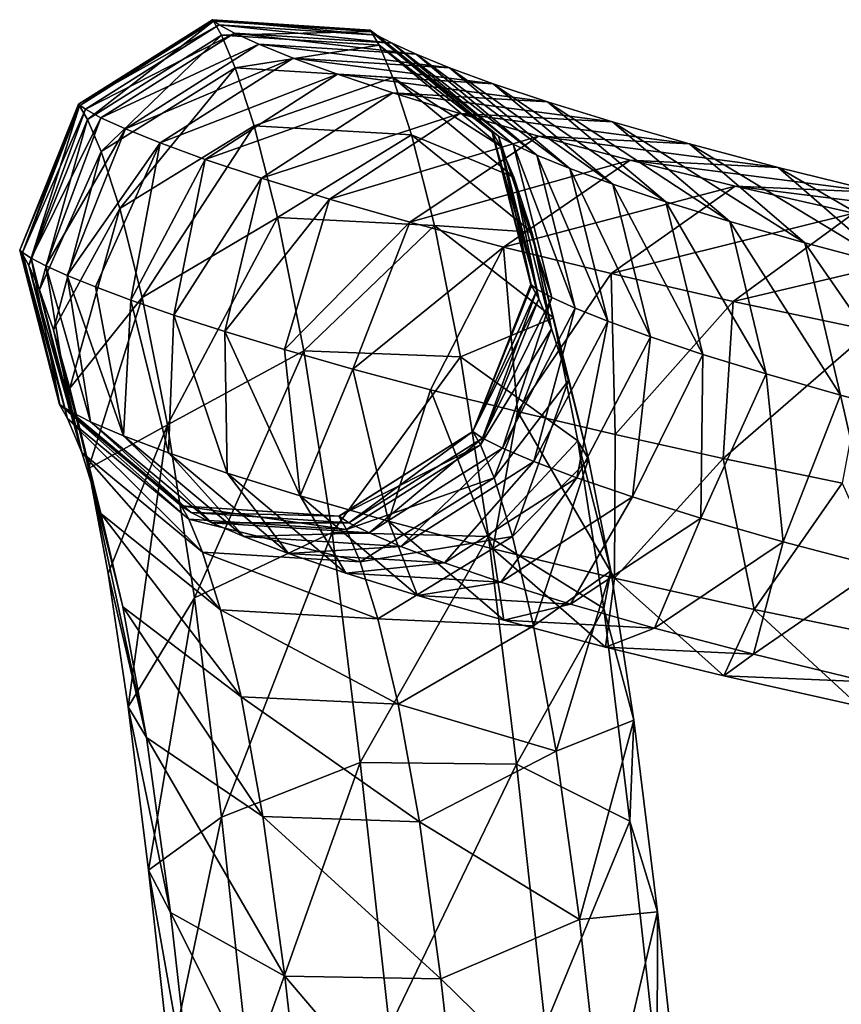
# Model space of a CAD drawing. Header units: millimetres. Extents: x -311 to 311, y 0 to 890.
# Tile 31 of 70: x -311 to -271, y 615 to 663. Entities that reach past the tile are written whole.
import ezdxf

# ---------------------------------------------------------------- set-up
doc = ezdxf.new("R2010")
doc.units = ezdxf.units.MM
doc.header["$LTSCALE"] = 81.481481
doc.layers.add('88', color=7, linetype='CONTINUOUS')
doc.layers.add('89', color=7, linetype='CONTINUOUS')

msp = doc.modelspace()

# ---------------------------------------------------------------- linework, layer by layer
at = {"layer": '88', "linetype": 'Continuous'}
for points in [[(-308.893, 643.917, -283.943), (-308.903, 643.912, -267.838), (-310.847, 651.465, -275.837), (-308.893, 643.917, -283.943)], [(-310.71, 651.343, -288.199), (-308.893, 643.917, -283.943), (-310.847, 651.465, -275.837), (-310.71, 651.343, -288.199)], [(-310.847, 651.465, -275.837), (-308.903, 643.912, -267.838), (-310.733, 651.306, -263.64), (-310.847, 651.465, -275.837)], [(-308.903, 643.912, -267.838), (-308.519, 643.241, -252.323), (-310.733, 651.306, -263.64), (-308.903, 643.912, -267.838)], [(-310.733, 651.306, -263.64), (-308.519, 643.241, -252.323), (-310.398, 650.709, -251.701), (-310.733, 651.306, -263.64)], [(-310.291, 651.074, -300.634), (-308.893, 643.917, -283.943), (-310.71, 651.343, -288.199), (-310.291, 651.074, -300.634)], [(-308.519, 643.241, -252.323), (-307.819, 641.57, -237.646), (-310.398, 650.709, -251.701), (-308.519, 643.241, -252.323)], [(-310.398, 650.709, -251.701), (-307.819, 641.57, -237.646), (-309.876, 649.517, -240.116), (-310.398, 650.709, -251.701)], [(-308.404, 643.588, -300.345), (-308.893, 643.917, -283.943), (-310.291, 651.074, -300.634), (-308.404, 643.588, -300.345)], [(-309.569, 650.701, -313.091), (-308.404, 643.588, -300.345), (-310.291, 651.074, -300.634), (-309.569, 650.701, -313.091)], [(-307.38, 643.073, -316.816), (-308.404, 643.588, -300.345), (-309.569, 650.701, -313.091), (-307.38, 643.073, -316.816)], [(-308.528, 650.23, -325.535), (-307.38, 643.073, -316.816), (-309.569, 650.701, -313.091), (-308.528, 650.23, -325.535)], [(-305.782, 642.389, -333.243), (-307.38, 643.073, -316.816), (-308.528, 650.23, -325.535), (-305.782, 642.389, -333.243)], [(-307.151, 649.667, -337.93), (-305.782, 642.389, -333.243), (-308.528, 650.23, -325.535), (-307.151, 649.667, -337.93)], [(-288.709, 642.591, -268.118), (-288.699, 642.593, -283.63), (-285.88, 649.783, -280.532), (-288.709, 642.591, -268.118)], [(-285.832, 649.714, -266.479), (-288.709, 642.591, -268.118), (-285.88, 649.783, -280.532), (-285.832, 649.714, -266.479)], [(-285.473, 649.079, -252.739), (-288.709, 642.591, -268.118), (-285.832, 649.714, -266.479), (-285.473, 649.079, -252.739)], [(-285.88, 649.783, -280.532), (-288.699, 642.593, -283.63), (-285.566, 649.542, -294.722), (-285.88, 649.783, -280.532)], [(-309.876, 649.517, -240.116), (-307.819, 641.57, -237.646), (-309.197, 647.569, -228.983), (-309.876, 649.517, -240.116)], [(-305.418, 649.019, -350.242), (-305.782, 642.389, -333.243), (-307.151, 649.667, -337.93), (-305.418, 649.019, -350.242)], [(-288.699, 642.593, -283.63), (-288.23, 642.274, -299.393), (-285.566, 649.542, -294.722), (-288.699, 642.593, -283.63)], [(-285.566, 649.542, -294.722), (-288.23, 642.274, -299.393), (-284.848, 649.153, -308.92), (-285.566, 649.542, -294.722)], [(-303.572, 641.551, -349.534), (-305.782, 642.389, -333.243), (-305.418, 649.019, -350.242), (-303.572, 641.551, -349.534)], [(-303.313, 648.288, -362.438), (-303.572, 641.551, -349.534), (-305.418, 649.019, -350.242), (-303.313, 648.288, -362.438)], [(-288.339, 641.94, -253.162), (-288.709, 642.591, -268.118), (-285.473, 649.079, -252.739), (-288.339, 641.94, -253.162)], [(-284.855, 647.624, -239.491), (-288.339, 641.94, -253.162), (-285.473, 649.079, -252.739), (-284.855, 647.624, -239.491)], [(-288.23, 642.274, -299.393), (-287.249, 641.782, -315.175), (-284.848, 649.153, -308.92), (-288.23, 642.274, -299.393)], [(-284.848, 649.153, -308.92), (-287.249, 641.782, -315.175), (-283.703, 648.631, -323.058), (-284.848, 649.153, -308.92)], [(-300.706, 640.568, -365.613), (-303.572, 641.551, -349.534), (-303.313, 648.288, -362.438), (-300.706, 640.568, -365.613)], [(-300.817, 647.48, -374.482), (-300.706, 640.568, -365.613), (-303.313, 648.288, -362.438), (-300.817, 647.48, -374.482)], [(-287.249, 641.782, -315.175), (-285.723, 641.131, -330.86), (-283.703, 648.631, -323.058), (-287.249, 641.782, -315.175)], [(-283.703, 648.631, -323.058), (-285.723, 641.131, -330.86), (-282.105, 647.986, -337.069), (-283.703, 648.631, -323.058)], [(-285.723, 641.131, -330.86), (-283.622, 640.334, -346.348), (-282.105, 647.986, -337.069), (-285.723, 641.131, -330.86)], [(-282.105, 647.986, -337.069), (-283.622, 640.334, -346.348), (-280.032, 647.228, -350.886), (-282.105, 647.986, -337.069)], [(-307.819, 641.57, -237.646), (-306.887, 638.588, -224.068), (-309.197, 647.569, -228.983), (-307.819, 641.57, -237.646)], [(-309.197, 647.569, -228.983), (-306.887, 638.588, -224.068), (-308.392, 644.71, -218.402), (-309.197, 647.569, -228.983)], [(-297.14, 639.453, -381.399), (-300.706, 640.568, -365.613), (-300.817, 647.48, -374.482), (-297.14, 639.453, -381.399)], [(-297.909, 646.599, -386.341), (-297.14, 639.453, -381.399), (-300.817, 647.48, -374.482), (-297.909, 646.599, -386.341)], [(-287.665, 640.328, -239.025), (-288.339, 641.94, -253.162), (-284.855, 647.624, -239.491), (-287.665, 640.328, -239.025)], [(-284.03, 645.099, -226.908), (-287.665, 640.328, -239.025), (-284.855, 647.624, -239.491), (-284.03, 645.099, -226.908)], [(-283.622, 640.334, -346.348), (-280.912, 639.404, -361.554), (-280.032, 647.228, -350.886), (-283.622, 640.334, -346.348)], [(-280.032, 647.228, -350.886), (-280.912, 639.404, -361.554), (-277.462, 646.366, -364.442), (-280.032, 647.228, -350.886)], [(-294.571, 645.65, -397.979), (-297.14, 639.453, -381.399), (-297.909, 646.599, -386.341), (-294.571, 645.65, -397.979)], [(-280.912, 639.404, -361.554), (-277.562, 638.356, -376.388), (-277.462, 646.366, -364.442), (-280.912, 639.404, -361.554)], [(-277.462, 646.366, -364.442), (-277.562, 638.356, -376.388), (-274.374, 645.413, -377.671), (-277.462, 646.366, -364.442)], [(-292.83, 638.215, -396.808), (-297.14, 639.453, -381.399), (-294.571, 645.65, -397.979), (-292.83, 638.215, -396.808)], [(-290.781, 644.639, -409.362), (-292.83, 638.215, -396.808), (-294.571, 645.65, -397.979), (-290.781, 644.639, -409.362)], [(-277.562, 638.356, -376.388), (-273.542, 637.205, -390.759), (-274.374, 645.413, -377.671), (-277.562, 638.356, -376.388)], [(-274.374, 645.413, -377.671), (-273.542, 637.205, -390.759), (-270.748, 644.379, -390.505), (-274.374, 645.413, -377.671)], [(-286.769, 637.467, -225.972), (-287.665, 640.328, -239.025), (-284.03, 645.099, -226.908), (-286.769, 637.467, -225.972)], [(-283.051, 641.241, -215.159), (-286.769, 637.467, -225.972), (-284.03, 645.099, -226.908), (-283.051, 641.241, -215.159)], [(-306.887, 638.588, -224.068), (-305.809, 634.035, -211.824), (-308.392, 644.71, -218.402), (-306.887, 638.588, -224.068)], [(-308.392, 644.71, -218.402), (-305.809, 634.035, -211.824), (-307.493, 640.79, -208.476), (-308.392, 644.71, -218.402)], [(-287.728, 636.868, -411.756), (-292.83, 638.215, -396.808), (-290.781, 644.639, -409.362), (-287.728, 636.868, -411.756)], [(-286.517, 643.57, -420.454), (-287.728, 636.868, -411.756), (-290.781, 644.639, -409.362), (-286.517, 643.57, -420.454)], [(-308.893, 643.917, -283.943), (-302.961, 638.965, -268), (-308.903, 643.912, -267.838), (-308.893, 643.917, -283.943)], [(-302.952, 638.968, -283.793), (-302.961, 638.965, -268), (-308.893, 643.917, -283.943), (-302.952, 638.968, -283.793)], [(-308.404, 643.588, -300.345), (-302.952, 638.968, -283.793), (-308.893, 643.917, -283.943), (-308.404, 643.588, -300.345)], [(-273.542, 637.205, -390.759), (-268.826, 635.963, -404.577), (-270.748, 644.379, -390.505), (-273.542, 637.205, -390.759)], [(-270.748, 644.379, -390.505), (-268.826, 635.963, -404.577), (-266.567, 643.274, -402.88), (-270.748, 644.379, -390.505)], [(-302.961, 638.965, -268), (-302.589, 638.311, -252.906), (-308.903, 643.912, -267.838), (-302.961, 638.965, -268)], [(-308.903, 643.912, -267.838), (-302.589, 638.311, -252.906), (-308.519, 643.241, -252.323), (-308.903, 643.912, -267.838)], [(-302.471, 638.644, -299.942), (-302.952, 638.968, -283.793), (-308.404, 643.588, -300.345), (-302.471, 638.644, -299.942)], [(-307.38, 643.073, -316.816), (-302.471, 638.644, -299.942), (-308.404, 643.588, -300.345), (-307.38, 643.073, -316.816)], [(-281.787, 635.426, -426.158), (-287.728, 636.868, -411.756), (-286.517, 643.57, -420.454), (-281.787, 635.426, -426.158)], [(-281.757, 642.449, -431.218), (-281.787, 635.426, -426.158), (-286.517, 643.57, -420.454), (-281.757, 642.449, -431.218)], [(-302.589, 638.311, -252.906), (-301.917, 636.703, -238.774), (-308.519, 643.241, -252.323), (-302.589, 638.311, -252.906)], [(-308.519, 643.241, -252.323), (-301.917, 636.703, -238.774), (-307.819, 641.57, -237.646), (-308.519, 643.241, -252.323)], [(-301.463, 638.137, -316.164), (-302.471, 638.644, -299.942), (-307.38, 643.073, -316.816), (-301.463, 638.137, -316.164)], [(-305.782, 642.389, -333.243), (-301.463, 638.137, -316.164), (-307.38, 643.073, -316.816), (-305.782, 642.389, -333.243)], [(-288.709, 642.591, -268.118), (-288.339, 641.94, -253.162), (-295.246, 638.461, -268.107), (-288.709, 642.591, -268.118)], [(-295.236, 638.463, -283.673), (-288.709, 642.591, -268.118), (-295.246, 638.461, -268.107), (-295.236, 638.463, -283.673)], [(-288.699, 642.593, -283.63), (-288.709, 642.591, -268.118), (-295.236, 638.463, -283.673), (-288.699, 642.593, -283.63)], [(-294.763, 638.142, -299.578), (-288.699, 642.593, -283.63), (-295.236, 638.463, -283.673), (-294.763, 638.142, -299.578)], [(-288.23, 642.274, -299.393), (-288.699, 642.593, -283.63), (-294.763, 638.142, -299.578), (-288.23, 642.274, -299.393)], [(-299.89, 637.465, -332.332), (-301.463, 638.137, -316.164), (-305.782, 642.389, -333.243), (-299.89, 637.465, -332.332)], [(-303.572, 641.551, -349.534), (-299.89, 637.465, -332.332), (-305.782, 642.389, -333.243), (-303.572, 641.551, -349.534)], [(-293.771, 637.644, -315.538), (-288.23, 642.274, -299.393), (-294.763, 638.142, -299.578), (-293.771, 637.644, -315.538)], [(-287.249, 641.782, -315.175), (-288.23, 642.274, -299.393), (-293.771, 637.644, -315.538), (-287.249, 641.782, -315.175)], [(-276.478, 641.281, -441.616), (-281.787, 635.426, -426.158), (-281.757, 642.449, -431.218), (-276.478, 641.281, -441.616)], [(-301.917, 636.703, -238.774), (-301.031, 633.876, -225.884), (-307.819, 641.57, -237.646), (-301.917, 636.703, -238.774)], [(-307.819, 641.57, -237.646), (-301.031, 633.876, -225.884), (-306.887, 638.588, -224.068), (-307.819, 641.57, -237.646)], [(-297.717, 636.641, -348.344), (-299.89, 637.465, -332.332), (-303.572, 641.551, -349.534), (-297.717, 636.641, -348.344)], [(-300.706, 640.568, -365.613), (-297.717, 636.641, -348.344), (-303.572, 641.551, -349.534), (-300.706, 640.568, -365.613)], [(-295.246, 638.461, -268.107), (-288.339, 641.94, -253.162), (-294.879, 637.813, -253.227), (-295.246, 638.461, -268.107)], [(-288.339, 641.94, -253.162), (-287.665, 640.328, -239.025), (-294.879, 637.813, -253.227), (-288.339, 641.94, -253.162)], [(-292.226, 636.984, -331.422), (-287.249, 641.782, -315.175), (-293.771, 637.644, -315.538), (-292.226, 636.984, -331.422)], [(-285.723, 641.131, -330.86), (-287.249, 641.782, -315.175), (-292.226, 636.984, -331.422), (-285.723, 641.131, -330.86)], [(-290.095, 636.176, -347.126), (-285.723, 641.131, -330.86), (-292.226, 636.984, -331.422), (-290.095, 636.176, -347.126)], [(-283.622, 640.334, -346.348), (-285.723, 641.131, -330.86), (-290.095, 636.176, -347.126), (-283.622, 640.334, -346.348)], [(-285.734, 633.101, -214.228), (-286.769, 637.467, -225.972), (-283.051, 641.241, -215.159), (-285.734, 633.101, -214.228)], [(-281.969, 635.792, -204.402), (-285.734, 633.101, -214.228), (-283.051, 641.241, -215.159), (-281.969, 635.792, -204.402)], [(-274.955, 633.898, -439.925), (-281.787, 635.426, -426.158), (-276.478, 641.281, -441.616), (-274.955, 633.898, -439.925)], [(-270.656, 640.07, -451.608), (-274.955, 633.898, -439.925), (-276.478, 641.281, -441.616), (-270.656, 640.07, -451.608)], [(-305.809, 634.035, -211.824), (-304.657, 627.649, -201.075), (-307.493, 640.79, -208.476), (-305.809, 634.035, -211.824)], [(-307.493, 640.79, -208.476), (-304.657, 627.649, -201.075), (-306.532, 635.651, -199.315), (-307.493, 640.79, -208.476)], [(-294.905, 635.676, -364.123), (-297.717, 636.641, -348.344), (-300.706, 640.568, -365.613), (-294.905, 635.676, -364.123)], [(-297.14, 639.453, -381.399), (-294.905, 635.676, -364.123), (-300.706, 640.568, -365.613), (-297.14, 639.453, -381.399)], [(-294.879, 637.813, -253.227), (-287.665, 640.328, -239.025), (-294.217, 636.229, -239.301), (-294.879, 637.813, -253.227)], [(-287.665, 640.328, -239.025), (-286.769, 637.467, -225.972), (-294.217, 636.229, -239.301), (-287.665, 640.328, -239.025)], [(-287.342, 635.232, -362.572), (-283.622, 640.334, -346.348), (-290.095, 636.176, -347.126), (-287.342, 635.232, -362.572)], [(-280.912, 639.404, -361.554), (-283.622, 640.334, -346.348), (-287.342, 635.232, -362.572), (-280.912, 639.404, -361.554)], [(-267.178, 632.297, -452.966), (-274.955, 633.898, -439.925), (-270.656, 640.07, -451.608), (-267.178, 632.297, -452.966)], [(-291.412, 634.583, -379.589), (-294.905, 635.676, -364.123), (-297.14, 639.453, -381.399), (-291.412, 634.583, -379.589)], [(-292.83, 638.215, -396.808), (-291.412, 634.583, -379.589), (-297.14, 639.453, -381.399), (-292.83, 638.215, -396.808)], [(-283.931, 634.165, -377.675), (-280.912, 639.404, -361.554), (-287.342, 635.232, -362.572), (-283.931, 634.165, -377.675)], [(-277.562, 638.356, -376.388), (-280.912, 639.404, -361.554), (-283.931, 634.165, -377.675), (-277.562, 638.356, -376.388)], [(-302.952, 638.968, -283.793), (-295.246, 638.461, -268.107), (-302.961, 638.965, -268), (-302.952, 638.968, -283.793)], [(-295.246, 638.461, -268.107), (-294.879, 637.813, -253.227), (-302.961, 638.965, -268), (-295.246, 638.461, -268.107)], [(-302.961, 638.965, -268), (-294.879, 637.813, -253.227), (-302.589, 638.311, -252.906), (-302.961, 638.965, -268)], [(-295.236, 638.463, -283.673), (-295.246, 638.461, -268.107), (-302.952, 638.968, -283.793), (-295.236, 638.463, -283.673)], [(-302.471, 638.644, -299.942), (-295.236, 638.463, -283.673), (-302.952, 638.968, -283.793), (-302.471, 638.644, -299.942)], [(-294.763, 638.142, -299.578), (-295.236, 638.463, -283.673), (-302.471, 638.644, -299.942), (-294.763, 638.142, -299.578)], [(-301.463, 638.137, -316.164), (-294.763, 638.142, -299.578), (-302.471, 638.644, -299.942), (-301.463, 638.137, -316.164)], [(-301.031, 633.876, -225.884), (-300.025, 629.633, -214.464), (-306.887, 638.588, -224.068), (-301.031, 633.876, -225.884)], [(-306.887, 638.588, -224.068), (-300.025, 629.633, -214.464), (-305.809, 634.035, -211.824), (-306.887, 638.588, -224.068)], [(-294.879, 637.813, -253.227), (-294.217, 636.229, -239.301), (-302.589, 638.311, -252.906), (-294.879, 637.813, -253.227)], [(-302.589, 638.311, -252.906), (-294.217, 636.229, -239.301), (-301.917, 636.703, -238.774), (-302.589, 638.311, -252.906)], [(-293.771, 637.644, -315.538), (-294.763, 638.142, -299.578), (-301.463, 638.137, -316.164), (-293.771, 637.644, -315.538)], [(-287.197, 633.375, -394.655), (-291.412, 634.583, -379.589), (-292.83, 638.215, -396.808), (-287.197, 633.375, -394.655)], [(-287.728, 636.868, -411.756), (-287.197, 633.375, -394.655), (-292.83, 638.215, -396.808), (-287.728, 636.868, -411.756)], [(-279.827, 632.989, -392.344), (-277.562, 638.356, -376.388), (-283.931, 634.165, -377.675), (-279.827, 632.989, -392.344)], [(-273.542, 637.205, -390.759), (-277.562, 638.356, -376.388), (-279.827, 632.989, -392.344), (-273.542, 637.205, -390.759)], [(-299.89, 637.465, -332.332), (-293.771, 637.644, -315.538), (-301.463, 638.137, -316.164), (-299.89, 637.465, -332.332)], [(-292.226, 636.984, -331.422), (-293.771, 637.644, -315.538), (-299.89, 637.465, -332.332), (-292.226, 636.984, -331.422)], [(-297.717, 636.641, -348.344), (-292.226, 636.984, -331.422), (-299.89, 637.465, -332.332), (-297.717, 636.641, -348.344)], [(-294.217, 636.229, -239.301), (-286.769, 637.467, -225.972), (-293.344, 633.448, -226.612), (-294.217, 636.229, -239.301)], [(-286.769, 637.467, -225.972), (-285.734, 633.101, -214.228), (-293.344, 633.448, -226.612), (-286.769, 637.467, -225.972)], [(-274.999, 631.716, -406.489), (-273.542, 637.205, -390.759), (-279.827, 632.989, -392.344), (-274.999, 631.716, -406.489)], [(-268.826, 635.963, -404.577), (-273.542, 637.205, -390.759), (-274.999, 631.716, -406.489), (-268.826, 635.963, -404.577)], [(-294.217, 636.229, -239.301), (-293.344, 633.448, -226.612), (-301.917, 636.703, -238.774), (-294.217, 636.229, -239.301)], [(-301.917, 636.703, -238.774), (-293.344, 633.448, -226.612), (-301.031, 633.876, -225.884), (-301.917, 636.703, -238.774)], [(-290.095, 636.176, -347.126), (-292.226, 636.984, -331.422), (-297.717, 636.641, -348.344), (-290.095, 636.176, -347.126)], [(-282.221, 632.062, -409.232), (-287.197, 633.375, -394.655), (-287.728, 636.868, -411.756), (-282.221, 632.062, -409.232)], [(-281.787, 635.426, -426.158), (-282.221, 632.062, -409.232), (-287.728, 636.868, -411.756), (-281.787, 635.426, -426.158)], [(-294.905, 635.676, -364.123), (-290.095, 636.176, -347.126), (-297.717, 636.641, -348.344), (-294.905, 635.676, -364.123)], [(-287.342, 635.232, -362.572), (-290.095, 636.176, -347.126), (-294.905, 635.676, -364.123), (-287.342, 635.232, -362.572)], [(-284.629, 626.976, -203.919), (-285.734, 633.101, -214.228), (-281.969, 635.792, -204.402), (-284.629, 626.976, -203.919)], [(-280.835, 628.487, -194.783), (-284.629, 626.976, -203.919), (-281.969, 635.792, -204.402), (-280.835, 628.487, -194.783)], [(-269.415, 630.36, -420.026), (-268.826, 635.963, -404.577), (-274.999, 631.716, -406.489), (-269.415, 630.36, -420.026)], [(-306.532, 635.651, -199.315), (-304.657, 627.649, -201.075), (-305.543, 629.146, -191.034), (-306.532, 635.651, -199.315)], [(-291.412, 634.583, -379.589), (-287.342, 635.232, -362.572), (-294.905, 635.676, -364.123), (-291.412, 634.583, -379.589)], [(-276.443, 630.659, -423.237), (-282.221, 632.062, -409.232), (-281.787, 635.426, -426.158), (-276.443, 630.659, -423.237)], [(-274.955, 633.898, -439.925), (-276.443, 630.659, -423.237), (-281.787, 635.426, -426.158), (-274.955, 633.898, -439.925)], [(-283.931, 634.165, -377.675), (-287.342, 635.232, -362.572), (-291.412, 634.583, -379.589), (-283.931, 634.165, -377.675)], [(-287.197, 633.375, -394.655), (-283.931, 634.165, -377.675), (-291.412, 634.583, -379.589), (-287.197, 633.375, -394.655)], [(-300.025, 629.633, -214.464), (-298.969, 623.781, -204.608), (-305.809, 634.035, -211.824), (-300.025, 629.633, -214.464)], [(-305.809, 634.035, -211.824), (-298.969, 623.781, -204.608), (-304.657, 627.649, -201.075), (-305.809, 634.035, -211.824)], [(-293.344, 633.448, -226.612), (-292.355, 629.276, -215.382), (-301.031, 633.876, -225.884), (-293.344, 633.448, -226.612)], [(-301.031, 633.876, -225.884), (-292.355, 629.276, -215.382), (-300.025, 629.633, -214.464), (-301.031, 633.876, -225.884)], [(-279.827, 632.989, -392.344), (-283.931, 634.165, -377.675), (-287.197, 633.375, -394.655), (-279.827, 632.989, -392.344)], [(-269.822, 629.178, -436.583), (-276.443, 630.659, -423.237), (-274.955, 633.898, -439.925), (-269.822, 629.178, -436.583)], [(-267.178, 632.297, -452.966), (-269.822, 629.178, -436.583), (-274.955, 633.898, -439.925), (-267.178, 632.297, -452.966)], [(-293.344, 633.448, -226.612), (-285.734, 633.101, -214.228), (-292.355, 629.276, -215.382), (-293.344, 633.448, -226.612)], [(-282.221, 632.062, -409.232), (-279.827, 632.989, -392.344), (-287.197, 633.375, -394.655), (-282.221, 632.062, -409.232)], [(-285.734, 633.101, -214.228), (-284.629, 626.976, -203.919), (-292.355, 629.276, -215.382), (-285.734, 633.101, -214.228)], [(-274.999, 631.716, -406.489), (-279.827, 632.989, -392.344), (-282.221, 632.062, -409.232), (-274.999, 631.716, -406.489)], [(-276.443, 630.659, -423.237), (-274.999, 631.716, -406.489), (-282.221, 632.062, -409.232), (-276.443, 630.659, -423.237)], [(-269.415, 630.36, -420.026), (-274.999, 631.716, -406.489), (-276.443, 630.659, -423.237), (-269.415, 630.36, -420.026)], [(-269.822, 629.178, -436.583), (-269.415, 630.36, -420.026), (-276.443, 630.659, -423.237), (-269.822, 629.178, -436.583)], [(-292.355, 629.276, -215.382), (-291.317, 623.524, -205.695), (-300.025, 629.633, -214.464), (-292.355, 629.276, -215.382)], [(-300.025, 629.633, -214.464), (-291.317, 623.524, -205.695), (-298.969, 623.781, -204.608), (-300.025, 629.633, -214.464)], [(-304.657, 627.649, -201.075), (-303.483, 619.093, -191.857), (-305.543, 629.146, -191.034), (-304.657, 627.649, -201.075)], [(-305.543, 629.146, -191.034), (-303.483, 619.093, -191.857), (-304.547, 621.154, -183.704), (-305.543, 629.146, -191.034)], [(-292.355, 629.276, -215.382), (-284.629, 626.976, -203.919), (-291.317, 623.524, -205.695), (-292.355, 629.276, -215.382)], [(-283.499, 618.742, -195.043), (-284.629, 626.976, -203.919), (-280.835, 628.487, -194.783), (-283.499, 618.742, -195.043)], [(-279.686, 619.124, -186.463), (-283.499, 618.742, -195.043), (-280.835, 628.487, -194.783), (-279.686, 619.124, -186.463)], [(-298.969, 623.781, -204.608), (-297.899, 615.983, -196.209), (-304.657, 627.649, -201.075), (-298.969, 623.781, -204.608)], [(-304.657, 627.649, -201.075), (-297.899, 615.983, -196.209), (-303.483, 619.093, -191.857), (-304.657, 627.649, -201.075)], [(-284.629, 626.976, -203.919), (-283.499, 618.742, -195.043), (-291.317, 623.524, -205.695), (-284.629, 626.976, -203.919)], [(-291.317, 623.524, -205.695), (-290.263, 615.849, -197.426), (-298.969, 623.781, -204.608), (-291.317, 623.524, -205.695)], [(-298.969, 623.781, -204.608), (-290.263, 615.849, -197.426), (-297.899, 615.983, -196.209), (-298.969, 623.781, -204.608)], [(-291.317, 623.524, -205.695), (-283.499, 618.742, -195.043), (-290.263, 615.849, -197.426), (-291.317, 623.524, -205.695)], [(-303.483, 619.093, -191.857), (-302.232, 607.967, -183.903), (-304.547, 621.154, -183.704), (-303.483, 619.093, -191.857)], [(-304.547, 621.154, -183.704), (-302.232, 607.967, -183.903), (-303.504, 611.763, -177.295), (-304.547, 621.154, -183.704)], [(-297.899, 615.983, -196.209), (-296.737, 605.637, -188.819), (-303.483, 619.093, -191.857), (-297.899, 615.983, -196.209)], [(-303.483, 619.093, -191.857), (-296.737, 605.637, -188.819), (-302.232, 607.967, -183.903), (-303.483, 619.093, -191.857)], [(-282.298, 608.046, -187.403), (-283.499, 618.742, -195.043), (-279.686, 619.124, -186.463), (-282.298, 608.046, -187.403)], [(-278.461, 607.939, -179.429), (-282.298, 608.046, -187.403), (-279.686, 619.124, -186.463), (-278.461, 607.939, -179.429)], [(-283.499, 618.742, -195.043), (-282.298, 608.046, -187.403), (-290.263, 615.849, -197.426), (-283.499, 618.742, -195.043)], [(-290.263, 615.849, -197.426), (-289.121, 605.667, -190.157), (-297.899, 615.983, -196.209), (-290.263, 615.849, -197.426)], [(-297.899, 615.983, -196.209), (-289.121, 605.667, -190.157), (-296.737, 605.637, -188.819), (-297.899, 615.983, -196.209)], [(-290.263, 615.849, -197.426), (-282.298, 608.046, -187.403), (-289.121, 605.667, -190.157), (-290.263, 615.849, -197.426)]]:
    msp.add_3dface(points, dxfattribs=at)
at = {"layer": '89', "linetype": 'Continuous'}
for points in [[(-307.969, 658.596, -280.804), (-307.919, 658.521, -265.948), (-301.432, 662.726, -280.782), (-307.969, 658.596, -280.804)], [(-301.101, 662.479, -295.583), (-307.969, 658.596, -280.804), (-301.432, 662.726, -280.782), (-301.101, 662.479, -295.583)], [(-301.432, 662.726, -280.782), (-307.919, 658.521, -265.948), (-301.382, 662.652, -265.956), (-301.432, 662.726, -280.782)], [(-301.101, 662.479, -295.583), (-301.432, 662.726, -280.782), (-293.39, 661.975, -295.295), (-301.101, 662.479, -295.583)], [(-301.432, 662.726, -280.782), (-301.382, 662.652, -265.956), (-293.716, 662.22, -280.709), (-301.432, 662.726, -280.782)], [(-293.39, 661.975, -295.295), (-301.432, 662.726, -280.782), (-293.716, 662.22, -280.709), (-293.39, 661.975, -295.295)], [(-307.637, 658.348, -295.721), (-307.969, 658.596, -280.804), (-301.101, 662.479, -295.583), (-307.637, 658.348, -295.721)], [(-307.919, 658.521, -265.948), (-307.533, 657.849, -251.278), (-301.382, 662.652, -265.956), (-307.919, 658.521, -265.948)], [(-300.355, 662.072, -310.364), (-307.637, 658.348, -295.721), (-301.101, 662.479, -295.583), (-300.355, 662.072, -310.364)], [(-301.382, 662.652, -265.956), (-307.533, 657.849, -251.278), (-300.993, 661.975, -251.213), (-301.382, 662.652, -265.956)], [(-301.382, 662.652, -265.956), (-300.993, 661.975, -251.213), (-293.667, 662.147, -266.085), (-301.382, 662.652, -265.956)], [(-293.716, 662.22, -280.709), (-301.382, 662.652, -265.956), (-293.667, 662.147, -266.085), (-293.716, 662.22, -280.709)], [(-300.355, 662.072, -310.364), (-301.101, 662.479, -295.583), (-292.655, 661.575, -309.845), (-300.355, 662.072, -310.364)], [(-292.655, 661.575, -309.845), (-301.101, 662.479, -295.583), (-293.39, 661.975, -295.295), (-292.655, 661.575, -309.845)], [(-293.39, 661.975, -295.295), (-293.716, 662.22, -280.709), (-287.455, 657.029, -294.966), (-293.39, 661.975, -295.295)], [(-293.716, 662.22, -280.709), (-293.667, 662.147, -266.085), (-287.774, 657.272, -280.614), (-293.716, 662.22, -280.709)], [(-287.455, 657.029, -294.966), (-293.716, 662.22, -280.709), (-287.774, 657.272, -280.614), (-287.455, 657.029, -294.966)], [(-306.883, 657.937, -310.652), (-307.637, 658.348, -295.721), (-300.355, 662.072, -310.364), (-306.883, 657.937, -310.652)], [(-307.533, 657.849, -251.278), (-306.863, 656.276, -236.947), (-300.993, 661.975, -251.213), (-307.533, 657.849, -251.278)], [(-299.162, 661.527, -325.096), (-306.883, 657.937, -310.652), (-300.355, 662.072, -310.364), (-299.162, 661.527, -325.096)], [(-300.993, 661.975, -251.213), (-306.863, 656.276, -236.947), (-300.313, 660.38, -236.699), (-300.993, 661.975, -251.213)], [(-293.667, 662.147, -266.085), (-300.993, 661.975, -251.213), (-293.283, 661.478, -251.534), (-293.667, 662.147, -266.085)], [(-300.993, 661.975, -251.213), (-300.313, 660.38, -236.699), (-293.283, 661.478, -251.534), (-300.993, 661.975, -251.213)], [(-299.162, 661.527, -325.096), (-300.355, 662.072, -310.364), (-291.482, 661.04, -324.33), (-299.162, 661.527, -325.096)], [(-291.482, 661.04, -324.33), (-300.355, 662.072, -310.364), (-292.655, 661.575, -309.845), (-291.482, 661.04, -324.33)], [(-293.667, 662.147, -266.085), (-293.283, 661.478, -251.534), (-287.726, 657.201, -266.284), (-293.667, 662.147, -266.085)], [(-287.774, 657.272, -280.614), (-293.667, 662.147, -266.085), (-287.726, 657.201, -266.284), (-287.774, 657.272, -280.614)], [(-292.655, 661.575, -309.845), (-293.39, 661.975, -295.295), (-286.731, 656.636, -309.293), (-292.655, 661.575, -309.845)], [(-286.731, 656.636, -309.293), (-293.39, 661.975, -295.295), (-287.455, 657.029, -294.966), (-286.731, 656.636, -309.293)], [(-305.675, 657.385, -325.556), (-306.883, 657.937, -310.652), (-299.162, 661.527, -325.096), (-305.675, 657.385, -325.556)], [(-297.492, 660.853, -339.739), (-305.675, 657.385, -325.556), (-299.162, 661.527, -325.096), (-297.492, 660.853, -339.739)], [(-293.283, 661.478, -251.534), (-300.313, 660.38, -236.699), (-292.611, 659.902, -237.206), (-293.283, 661.478, -251.534)], [(-297.492, 660.853, -339.739), (-299.162, 661.527, -325.096), (-289.843, 660.378, -338.709), (-297.492, 660.853, -339.739)], [(-289.843, 660.378, -338.709), (-299.162, 661.527, -325.096), (-291.482, 661.04, -324.33), (-289.843, 660.378, -338.709)], [(-293.283, 661.478, -251.534), (-292.611, 659.902, -237.206), (-287.353, 656.547, -252.117), (-293.283, 661.478, -251.534)], [(-287.726, 657.201, -266.284), (-293.283, 661.478, -251.534), (-287.353, 656.547, -252.117), (-287.726, 657.201, -266.284)], [(-291.482, 661.04, -324.33), (-292.655, 661.575, -309.845), (-285.576, 656.11, -323.551), (-291.482, 661.04, -324.33)], [(-285.576, 656.11, -323.551), (-292.655, 661.575, -309.845), (-286.731, 656.636, -309.293), (-285.576, 656.11, -323.551)], [(-303.985, 656.702, -340.385), (-305.675, 657.385, -325.556), (-297.492, 660.853, -339.739), (-303.985, 656.702, -340.385)], [(-295.318, 660.057, -354.231), (-303.985, 656.702, -340.385), (-297.492, 660.853, -339.739), (-295.318, 660.057, -354.231)], [(-295.318, 660.057, -354.231), (-297.492, 660.853, -339.739), (-287.711, 659.598, -352.917), (-295.318, 660.057, -354.231)], [(-287.711, 659.598, -352.917), (-297.492, 660.853, -339.739), (-289.843, 660.378, -338.709), (-287.711, 659.598, -352.917)], [(-289.843, 660.378, -338.709), (-291.482, 661.04, -324.33), (-283.964, 655.459, -337.688), (-289.843, 660.378, -338.709)], [(-283.964, 655.459, -337.688), (-291.482, 661.04, -324.33), (-285.576, 656.11, -323.551), (-283.964, 655.459, -337.688)], [(-306.863, 656.276, -236.947), (-305.957, 653.49, -223.102), (-300.313, 660.38, -236.699), (-306.863, 656.276, -236.947)], [(-300.313, 660.38, -236.699), (-305.957, 653.49, -223.102), (-299.388, 657.532, -222.548), (-300.313, 660.38, -236.699)], [(-300.313, 660.38, -236.699), (-299.388, 657.532, -222.548), (-292.611, 659.902, -237.206), (-300.313, 660.38, -236.699)], [(-287.711, 659.598, -352.917), (-289.843, 660.378, -338.709), (-281.871, 654.693, -351.639), (-287.711, 659.598, -352.917)], [(-281.871, 654.693, -351.639), (-289.843, 660.378, -338.709), (-283.964, 655.459, -337.688), (-281.871, 654.693, -351.639)], [(-301.78, 655.895, -355.079), (-303.985, 656.702, -340.385), (-295.318, 660.057, -354.231), (-301.78, 655.895, -355.079)], [(-292.611, 659.151, -368.504), (-301.78, 655.895, -355.079), (-295.318, 660.057, -354.231), (-292.611, 659.151, -368.504)], [(-292.611, 659.902, -237.206), (-299.388, 657.532, -222.548), (-291.698, 657.092, -223.236), (-292.611, 659.902, -237.206)], [(-292.611, 659.151, -368.504), (-295.318, 660.057, -354.231), (-285.063, 658.711, -366.883), (-292.611, 659.151, -368.504)], [(-285.063, 658.711, -366.883), (-295.318, 660.057, -354.231), (-287.711, 659.598, -352.917), (-285.063, 658.711, -366.883)], [(-292.611, 659.902, -237.206), (-291.698, 657.092, -223.236), (-286.706, 655.025, -238.273), (-292.611, 659.902, -237.206)], [(-287.353, 656.547, -252.117), (-292.611, 659.902, -237.206), (-286.706, 655.025, -238.273), (-287.353, 656.547, -252.117)], [(-285.063, 658.711, -366.883), (-287.711, 659.598, -352.917), (-279.275, 653.823, -365.331), (-285.063, 658.711, -366.883)], [(-279.275, 653.823, -365.331), (-287.711, 659.598, -352.917), (-281.871, 654.693, -351.639), (-279.275, 653.823, -365.331)], [(-299.031, 654.975, -369.574), (-301.78, 655.895, -355.079), (-292.611, 659.151, -368.504), (-299.031, 654.975, -369.574)], [(-289.345, 658.143, -382.494), (-299.031, 654.975, -369.574), (-292.611, 659.151, -368.504), (-289.345, 658.143, -382.494)], [(-289.345, 658.143, -382.494), (-292.611, 659.151, -368.504), (-281.875, 657.727, -380.541), (-289.345, 658.143, -382.494)], [(-281.875, 657.727, -380.541), (-292.611, 659.151, -368.504), (-285.063, 658.711, -366.883), (-281.875, 657.727, -380.541)], [(-310.71, 651.343, -288.199), (-310.847, 651.465, -275.837), (-307.969, 658.596, -280.804), (-310.71, 651.343, -288.199)], [(-307.969, 658.596, -280.804), (-310.847, 651.465, -275.837), (-307.919, 658.521, -265.948), (-307.969, 658.596, -280.804)], [(-310.847, 651.465, -275.837), (-310.733, 651.306, -263.64), (-307.919, 658.521, -265.948), (-310.847, 651.465, -275.837)], [(-310.733, 651.306, -263.64), (-310.398, 650.709, -251.701), (-307.919, 658.521, -265.948), (-310.733, 651.306, -263.64)], [(-307.637, 658.348, -295.721), (-310.71, 651.343, -288.199), (-307.969, 658.596, -280.804), (-307.637, 658.348, -295.721)], [(-307.919, 658.521, -265.948), (-310.398, 650.709, -251.701), (-307.533, 657.849, -251.278), (-307.919, 658.521, -265.948)], [(-281.875, 657.727, -380.541), (-285.063, 658.711, -366.883), (-276.155, 652.86, -378.698), (-281.875, 657.727, -380.541)], [(-276.155, 652.86, -378.698), (-285.063, 658.711, -366.883), (-279.275, 653.823, -365.331), (-276.155, 652.86, -378.698)], [(-310.291, 651.074, -300.634), (-310.71, 651.343, -288.199), (-307.637, 658.348, -295.721), (-310.291, 651.074, -300.634)], [(-306.883, 657.937, -310.652), (-310.291, 651.074, -300.634), (-307.637, 658.348, -295.721), (-306.883, 657.937, -310.652)], [(-309.569, 650.701, -313.091), (-310.291, 651.074, -300.634), (-306.883, 657.937, -310.652), (-309.569, 650.701, -313.091)], [(-305.675, 657.385, -325.556), (-309.569, 650.701, -313.091), (-306.883, 657.937, -310.652), (-305.675, 657.385, -325.556)], [(-295.708, 653.949, -383.809), (-299.031, 654.975, -369.574), (-289.345, 658.143, -382.494), (-295.708, 653.949, -383.809)], [(-285.491, 657.041, -396.141), (-295.708, 653.949, -383.809), (-289.345, 658.143, -382.494), (-285.491, 657.041, -396.141)], [(-285.491, 657.041, -396.141), (-289.345, 658.143, -382.494), (-278.122, 656.655, -393.829), (-285.491, 657.041, -396.141)], [(-278.122, 656.655, -393.829), (-289.345, 658.143, -382.494), (-281.875, 657.727, -380.541), (-278.122, 656.655, -393.829)], [(-310.398, 650.709, -251.701), (-309.876, 649.517, -240.116), (-307.533, 657.849, -251.278), (-310.398, 650.709, -251.701)], [(-307.533, 657.849, -251.278), (-309.876, 649.517, -240.116), (-306.863, 656.276, -236.947), (-307.533, 657.849, -251.278)], [(-305.957, 653.49, -223.102), (-304.859, 649.154, -209.916), (-299.388, 657.532, -222.548), (-305.957, 653.49, -223.102)], [(-299.388, 657.532, -222.548), (-304.859, 649.154, -209.916), (-298.254, 653.054, -208.931), (-299.388, 657.532, -222.548)], [(-299.388, 657.532, -222.548), (-298.254, 653.054, -208.931), (-291.698, 657.092, -223.236), (-299.388, 657.532, -222.548)], [(-278.122, 656.655, -393.829), (-281.875, 657.727, -380.541), (-272.489, 651.814, -391.676), (-278.122, 656.655, -393.829)], [(-272.489, 651.814, -391.676), (-281.875, 657.727, -380.541), (-276.155, 652.86, -378.698), (-272.489, 651.814, -391.676)], [(-308.528, 650.23, -325.535), (-309.569, 650.701, -313.091), (-305.675, 657.385, -325.556), (-308.528, 650.23, -325.535)], [(-303.985, 656.702, -340.385), (-308.528, 650.23, -325.535), (-305.675, 657.385, -325.556), (-303.985, 656.702, -340.385)], [(-291.698, 657.092, -223.236), (-298.254, 653.054, -208.931), (-290.579, 652.672, -209.793), (-291.698, 657.092, -223.236)], [(-291.777, 652.824, -397.725), (-295.708, 653.949, -383.809), (-285.491, 657.041, -396.141), (-291.777, 652.824, -397.725)], [(-281.018, 655.855, -409.384), (-291.777, 652.824, -397.725), (-285.491, 657.041, -396.141), (-281.018, 655.855, -409.384)], [(-291.698, 657.092, -223.236), (-290.579, 652.672, -209.793), (-285.83, 652.339, -224.903), (-291.698, 657.092, -223.236)], [(-286.706, 655.025, -238.273), (-291.698, 657.092, -223.236), (-285.83, 652.339, -224.903), (-286.706, 655.025, -238.273)], [(-285.88, 649.783, -280.532), (-285.566, 649.542, -294.722), (-287.774, 657.272, -280.614), (-285.88, 649.783, -280.532)], [(-285.88, 649.783, -280.532), (-287.774, 657.272, -280.614), (-287.726, 657.201, -266.284), (-285.88, 649.783, -280.532)], [(-285.566, 649.542, -294.722), (-287.455, 657.029, -294.966), (-287.774, 657.272, -280.614), (-285.566, 649.542, -294.722)], [(-285.832, 649.714, -266.479), (-285.88, 649.783, -280.532), (-287.726, 657.201, -266.284), (-285.832, 649.714, -266.479)], [(-285.832, 649.714, -266.479), (-287.726, 657.201, -266.284), (-287.353, 656.547, -252.117), (-285.832, 649.714, -266.479)], [(-285.566, 649.542, -294.722), (-284.848, 649.153, -308.92), (-287.455, 657.029, -294.966), (-285.566, 649.542, -294.722)], [(-284.848, 649.153, -308.92), (-286.731, 656.636, -309.293), (-287.455, 657.029, -294.966), (-284.848, 649.153, -308.92)], [(-281.018, 655.855, -409.384), (-285.491, 657.041, -396.141), (-273.78, 655.505, -406.686), (-281.018, 655.855, -409.384)], [(-273.78, 655.505, -406.686), (-285.491, 657.041, -396.141), (-278.122, 656.655, -393.829), (-273.78, 655.505, -406.686)], [(-307.151, 649.667, -337.93), (-308.528, 650.23, -325.535), (-303.985, 656.702, -340.385), (-307.151, 649.667, -337.93)], [(-305.418, 649.019, -350.242), (-307.151, 649.667, -337.93), (-303.985, 656.702, -340.385), (-305.418, 649.019, -350.242)], [(-301.78, 655.895, -355.079), (-305.418, 649.019, -350.242), (-303.985, 656.702, -340.385), (-301.78, 655.895, -355.079)], [(-285.473, 649.079, -252.739), (-285.832, 649.714, -266.479), (-287.353, 656.547, -252.117), (-285.473, 649.079, -252.739)], [(-285.473, 649.079, -252.739), (-287.353, 656.547, -252.117), (-286.706, 655.025, -238.273), (-285.473, 649.079, -252.739)], [(-284.848, 649.153, -308.92), (-283.703, 648.631, -323.058), (-286.731, 656.636, -309.293), (-284.848, 649.153, -308.92)], [(-283.703, 648.631, -323.058), (-285.576, 656.11, -323.551), (-286.731, 656.636, -309.293), (-283.703, 648.631, -323.058)], [(-273.78, 655.505, -406.686), (-278.122, 656.655, -393.829), (-268.259, 650.695, -404.2), (-273.78, 655.505, -406.686)], [(-268.259, 650.695, -404.2), (-278.122, 656.655, -393.829), (-272.489, 651.814, -391.676), (-268.259, 650.695, -404.2)], [(-309.876, 649.517, -240.116), (-309.197, 647.569, -228.983), (-306.863, 656.276, -236.947), (-309.876, 649.517, -240.116)], [(-306.863, 656.276, -236.947), (-309.197, 647.569, -228.983), (-305.957, 653.49, -223.102), (-306.863, 656.276, -236.947)], [(-283.703, 648.631, -323.058), (-282.105, 647.986, -337.069), (-285.576, 656.11, -323.551), (-283.703, 648.631, -323.058)], [(-282.105, 647.986, -337.069), (-283.964, 655.459, -337.688), (-285.576, 656.11, -323.551), (-282.105, 647.986, -337.069)], [(-303.313, 648.288, -362.438), (-305.418, 649.019, -350.242), (-301.78, 655.895, -355.079), (-303.313, 648.288, -362.438)], [(-299.031, 654.975, -369.574), (-303.313, 648.288, -362.438), (-301.78, 655.895, -355.079), (-299.031, 654.975, -369.574)], [(-287.204, 651.612, -411.263), (-291.777, 652.824, -397.725), (-281.018, 655.855, -409.384), (-287.204, 651.612, -411.263)], [(-275.895, 654.595, -422.159), (-287.204, 651.612, -411.263), (-281.018, 655.855, -409.384), (-275.895, 654.595, -422.159)], [(-275.895, 654.595, -422.159), (-281.018, 655.855, -409.384), (-268.824, 654.287, -419.045), (-275.895, 654.595, -422.159)], [(-268.824, 654.287, -419.045), (-281.018, 655.855, -409.384), (-273.78, 655.505, -406.686), (-268.824, 654.287, -419.045)], [(-268.824, 654.287, -419.045), (-273.78, 655.505, -406.686), (-263.445, 649.512, -416.206), (-268.824, 654.287, -419.045)], [(-263.445, 649.512, -416.206), (-273.78, 655.505, -406.686), (-268.259, 650.695, -404.2), (-263.445, 649.512, -416.206)], [(-284.855, 647.624, -239.491), (-285.473, 649.079, -252.739), (-286.706, 655.025, -238.273), (-284.855, 647.624, -239.491)], [(-284.855, 647.624, -239.491), (-286.706, 655.025, -238.273), (-285.83, 652.339, -224.903), (-284.855, 647.624, -239.491)], [(-282.105, 647.986, -337.069), (-280.032, 647.228, -350.886), (-283.964, 655.459, -337.688), (-282.105, 647.986, -337.069)], [(-280.032, 647.228, -350.886), (-281.871, 654.693, -351.639), (-283.964, 655.459, -337.688), (-280.032, 647.228, -350.886)], [(-300.817, 647.48, -374.482), (-303.313, 648.288, -362.438), (-299.031, 654.975, -369.574), (-300.817, 647.48, -374.482)], [(-295.708, 653.949, -383.809), (-300.817, 647.48, -374.482), (-299.031, 654.975, -369.574), (-295.708, 653.949, -383.809)], [(-281.952, 650.32, -424.358), (-287.204, 651.612, -411.263), (-275.895, 654.595, -422.159), (-281.952, 650.32, -424.358)], [(-270.091, 653.271, -434.403), (-281.952, 650.32, -424.358), (-275.895, 654.595, -422.159), (-270.091, 653.271, -434.403)], [(-280.032, 647.228, -350.886), (-277.462, 646.366, -364.442), (-281.871, 654.693, -351.639), (-280.032, 647.228, -350.886)], [(-277.462, 646.366, -364.442), (-279.275, 653.823, -365.331), (-281.871, 654.693, -351.639), (-277.462, 646.366, -364.442)], [(-270.091, 653.271, -434.403), (-275.895, 654.595, -422.159), (-263.231, 653.009, -430.843), (-270.091, 653.271, -434.403)], [(-263.231, 653.009, -430.843), (-275.895, 654.595, -422.159), (-268.824, 654.287, -419.045), (-263.231, 653.009, -430.843)], [(-297.909, 646.599, -386.341), (-300.817, 647.48, -374.482), (-295.708, 653.949, -383.809), (-297.909, 646.599, -386.341)], [(-291.777, 652.824, -397.725), (-297.909, 646.599, -386.341), (-295.708, 653.949, -383.809), (-291.777, 652.824, -397.725)], [(-277.462, 646.366, -364.442), (-274.374, 645.413, -377.671), (-279.275, 653.823, -365.331), (-277.462, 646.366, -364.442)], [(-274.374, 645.413, -377.671), (-276.155, 652.86, -378.698), (-279.275, 653.823, -365.331), (-274.374, 645.413, -377.671)], [(-309.197, 647.569, -228.983), (-308.392, 644.71, -218.402), (-305.957, 653.49, -223.102), (-309.197, 647.569, -228.983)], [(-305.957, 653.49, -223.102), (-308.392, 644.71, -218.402), (-304.859, 649.154, -209.916), (-305.957, 653.49, -223.102)], [(-275.985, 648.958, -436.947), (-281.952, 650.32, -424.358), (-270.091, 653.271, -434.403), (-275.985, 648.958, -436.947)], [(-263.577, 651.889, -446.05), (-275.985, 648.958, -436.947), (-270.091, 653.271, -434.403), (-263.577, 651.889, -446.05)], [(-304.859, 649.154, -209.916), (-303.621, 642.921, -197.614), (-298.254, 653.054, -208.931), (-304.859, 649.154, -209.916)], [(-298.254, 653.054, -208.931), (-303.621, 642.921, -197.614), (-296.962, 646.547, -196.094), (-298.254, 653.054, -208.931)], [(-298.254, 653.054, -208.931), (-296.962, 646.547, -196.094), (-290.579, 652.672, -209.793), (-298.254, 653.054, -208.931)], [(-294.571, 645.65, -397.979), (-297.909, 646.599, -386.341), (-291.777, 652.824, -397.725), (-294.571, 645.65, -397.979)], [(-290.579, 652.672, -209.793), (-296.962, 646.547, -196.094), (-289.303, 646.246, -197.118), (-290.579, 652.672, -209.793)], [(-287.204, 651.612, -411.263), (-294.571, 645.65, -397.979), (-291.777, 652.824, -397.725), (-287.204, 651.612, -411.263)], [(-290.579, 652.672, -209.793), (-289.303, 646.246, -197.118), (-284.77, 648.157, -212.174), (-290.579, 652.672, -209.793)], [(-285.83, 652.339, -224.903), (-290.579, 652.672, -209.793), (-284.77, 648.157, -212.174), (-285.83, 652.339, -224.903)], [(-274.374, 645.413, -377.671), (-270.748, 644.379, -390.505), (-276.155, 652.86, -378.698), (-274.374, 645.413, -377.671)], [(-270.748, 644.379, -390.505), (-272.489, 651.814, -391.676), (-276.155, 652.86, -378.698), (-270.748, 644.379, -390.505)], [(-284.03, 645.099, -226.908), (-284.855, 647.624, -239.491), (-285.83, 652.339, -224.903), (-284.03, 645.099, -226.908)], [(-284.03, 645.099, -226.908), (-285.83, 652.339, -224.903), (-284.77, 648.157, -212.174), (-284.03, 645.099, -226.908)], [(-269.265, 647.534, -448.962), (-275.985, 648.958, -436.947), (-263.577, 651.889, -446.05), (-269.265, 647.534, -448.962)], [(-270.748, 644.379, -390.505), (-266.567, 643.274, -402.88), (-272.489, 651.814, -391.676), (-270.748, 644.379, -390.505)], [(-266.567, 643.274, -402.88), (-268.259, 650.695, -404.2), (-272.489, 651.814, -391.676), (-266.567, 643.274, -402.88)], [(-290.781, 644.639, -409.362), (-294.571, 645.65, -397.979), (-287.204, 651.612, -411.263), (-290.781, 644.639, -409.362)], [(-286.517, 643.57, -420.454), (-290.781, 644.639, -409.362), (-287.204, 651.612, -411.263), (-286.517, 643.57, -420.454)], [(-281.952, 650.32, -424.358), (-286.517, 643.57, -420.454), (-287.204, 651.612, -411.263), (-281.952, 650.32, -424.358)], [(-281.757, 642.449, -431.218), (-286.517, 643.57, -420.454), (-281.952, 650.32, -424.358), (-281.757, 642.449, -431.218)], [(-275.985, 648.958, -436.947), (-281.757, 642.449, -431.218), (-281.952, 650.32, -424.358), (-275.985, 648.958, -436.947)], [(-308.392, 644.71, -218.402), (-307.493, 640.79, -208.476), (-304.859, 649.154, -209.916), (-308.392, 644.71, -218.402)], [(-304.859, 649.154, -209.916), (-307.493, 640.79, -208.476), (-303.621, 642.921, -197.614), (-304.859, 649.154, -209.916)], [(-276.478, 641.281, -441.616), (-281.757, 642.449, -431.218), (-275.985, 648.958, -436.947), (-276.478, 641.281, -441.616)], [(-269.265, 647.534, -448.962), (-276.478, 641.281, -441.616), (-275.985, 648.958, -436.947), (-269.265, 647.534, -448.962)], [(-284.77, 648.157, -212.174), (-289.303, 646.246, -197.118), (-283.575, 642.134, -200.293), (-284.77, 648.157, -212.174)], [(-283.051, 641.241, -215.159), (-284.03, 645.099, -226.908), (-284.77, 648.157, -212.174), (-283.051, 641.241, -215.159)], [(-283.051, 641.241, -215.159), (-284.77, 648.157, -212.174), (-283.575, 642.134, -200.293), (-283.051, 641.241, -215.159)], [(-270.656, 640.07, -451.608), (-276.478, 641.281, -441.616), (-269.265, 647.534, -448.962), (-270.656, 640.07, -451.608)], [(-303.621, 642.921, -197.614), (-302.312, 634.474, -186.505), (-296.962, 646.547, -196.094), (-303.621, 642.921, -197.614)], [(-296.962, 646.547, -196.094), (-302.312, 634.474, -186.505), (-295.586, 637.66, -184.406), (-296.962, 646.547, -196.094)], [(-296.962, 646.547, -196.094), (-295.586, 637.66, -184.406), (-289.303, 646.246, -197.118), (-296.962, 646.547, -196.094)], [(-289.303, 646.246, -197.118), (-295.586, 637.66, -184.406), (-287.943, 637.461, -185.561), (-289.303, 646.246, -197.118)], [(-289.303, 646.246, -197.118), (-287.943, 637.461, -185.561), (-283.575, 642.134, -200.293), (-289.303, 646.246, -197.118)], [(-307.493, 640.79, -208.476), (-306.532, 635.651, -199.315), (-303.621, 642.921, -197.614), (-307.493, 640.79, -208.476)], [(-306.532, 635.651, -199.315), (-305.543, 629.146, -191.034), (-303.621, 642.921, -197.614), (-306.532, 635.651, -199.315)], [(-303.621, 642.921, -197.614), (-305.543, 629.146, -191.034), (-302.312, 634.474, -186.505), (-303.621, 642.921, -197.614)], [(-283.575, 642.134, -200.293), (-287.943, 637.461, -185.561), (-282.307, 633.955, -189.528), (-283.575, 642.134, -200.293)], [(-281.969, 635.792, -204.402), (-283.051, 641.241, -215.159), (-283.575, 642.134, -200.293), (-281.969, 635.792, -204.402)], [(-281.969, 635.792, -204.402), (-283.575, 642.134, -200.293), (-282.307, 633.955, -189.528), (-281.969, 635.792, -204.402)], [(-302.312, 634.474, -186.505), (-300.994, 623.753, -176.965), (-295.586, 637.66, -184.406), (-302.312, 634.474, -186.505)], [(-295.586, 637.66, -184.406), (-300.994, 623.753, -176.965), (-294.203, 626.421, -174.403), (-295.586, 637.66, -184.406)], [(-295.586, 637.66, -184.406), (-294.203, 626.421, -174.403), (-287.943, 637.461, -185.561), (-295.586, 637.66, -184.406)], [(-287.943, 637.461, -185.561), (-294.203, 626.421, -174.403), (-286.575, 626.346, -175.669), (-287.943, 637.461, -185.561)], [(-287.943, 637.461, -185.561), (-286.575, 626.346, -175.669), (-282.307, 633.955, -189.528), (-287.943, 637.461, -185.561)], [(-280.835, 628.487, -194.783), (-281.969, 635.792, -204.402), (-282.307, 633.955, -189.528), (-280.835, 628.487, -194.783)], [(-305.543, 629.146, -191.034), (-304.547, 621.154, -183.704), (-302.312, 634.474, -186.505), (-305.543, 629.146, -191.034)], [(-302.312, 634.474, -186.505), (-304.547, 621.154, -183.704), (-300.994, 623.753, -176.965), (-302.312, 634.474, -186.505)], [(-282.307, 633.955, -189.528), (-286.575, 626.346, -175.669), (-281.029, 623.556, -180.279), (-282.307, 633.955, -189.528)], [(-280.835, 628.487, -194.783), (-282.307, 633.955, -189.528), (-281.029, 623.556, -180.279), (-280.835, 628.487, -194.783)], [(-279.686, 619.124, -186.463), (-280.835, 628.487, -194.783), (-281.029, 623.556, -180.279), (-279.686, 619.124, -186.463)], [(-300.994, 623.753, -176.965), (-299.618, 611.207, -169.068), (-294.203, 626.421, -174.403), (-300.994, 623.753, -176.965)], [(-294.203, 626.421, -174.403), (-299.618, 611.207, -169.068), (-292.782, 613.464, -166.245), (-294.203, 626.421, -174.403)], [(-294.203, 626.421, -174.403), (-292.782, 613.464, -166.245), (-286.575, 626.346, -175.669), (-294.203, 626.421, -174.403)], [(-286.575, 626.346, -175.669), (-292.782, 613.464, -166.245), (-285.172, 613.553, -167.616), (-286.575, 626.346, -175.669)], [(-286.575, 626.346, -175.669), (-285.172, 613.553, -167.616), (-281.029, 623.556, -180.279), (-286.575, 626.346, -175.669)], [(-304.547, 621.154, -183.704), (-303.504, 611.763, -177.295), (-300.994, 623.753, -176.965), (-304.547, 621.154, -183.704)], [(-300.994, 623.753, -176.965), (-303.504, 611.763, -177.295), (-299.618, 611.207, -169.068), (-300.994, 623.753, -176.965)], [(-281.029, 623.556, -180.279), (-285.172, 613.553, -167.616), (-279.7, 611.441, -172.656), (-281.029, 623.556, -180.279)], [(-279.686, 619.124, -186.463), (-281.029, 623.556, -180.279), (-279.7, 611.441, -172.656), (-279.686, 619.124, -186.463)], [(-278.461, 607.939, -179.429), (-279.686, 619.124, -186.463), (-279.7, 611.441, -172.656), (-278.461, 607.939, -179.429)]]:
    msp.add_3dface(points, dxfattribs=at)

doc.saveas('drawing.dxf')
